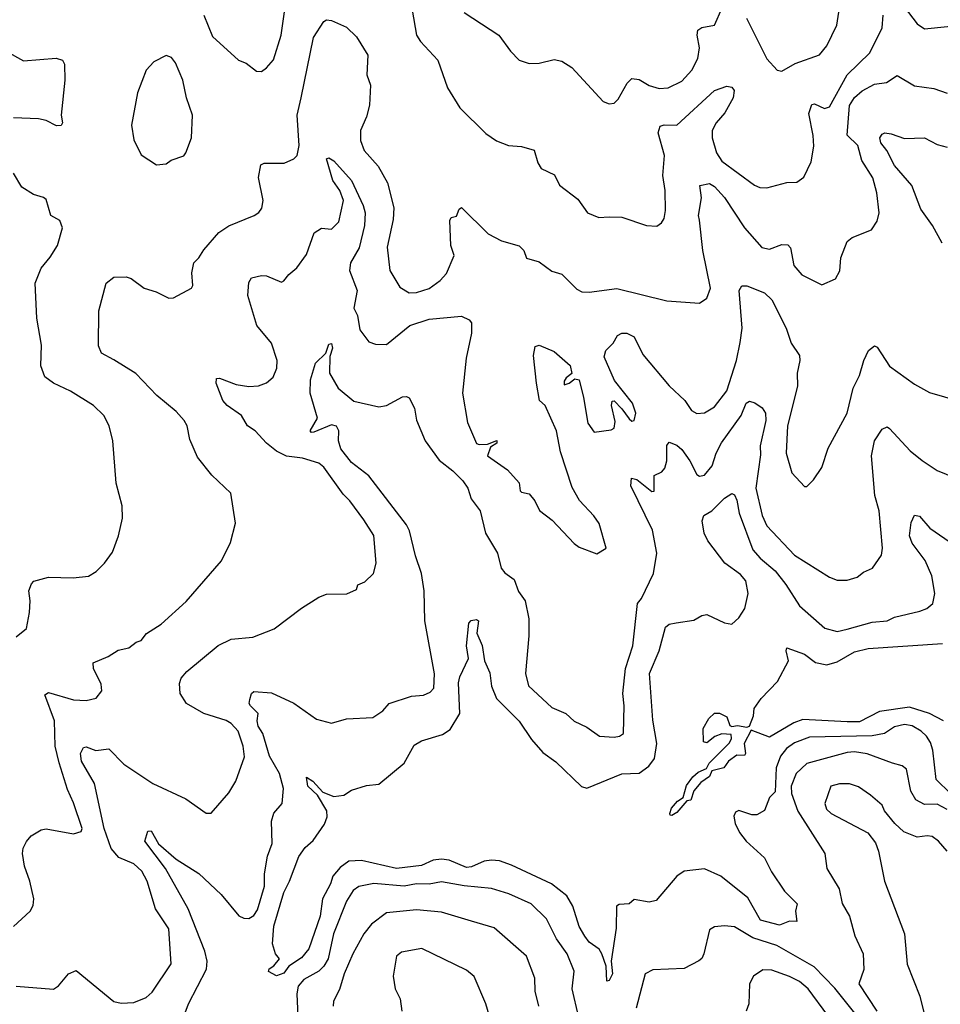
# Model space of a CAD drawing. Extents: x 1246169 to 1426871, y 660025 to 763458.
# Tile 22 of 256: x 1270530 to 1274208, y 677013 to 680947. Entities that reach past the tile are written whole.
import ezdxf

# ---------------------------------------------------------------- set-up
doc = ezdxf.new("R2010")
doc.units = 0

msp = doc.modelspace()

# ---------------------------------------------------------------- linework, layer by layer
at = {"layer": '0CON20XD'}
for points in [[(1271265.8, 680965), (1271300.3, 680880.3), (1271403.3, 680785), (1271435, 680773.3), (1271475, 680741.2), (1271495, 680740), (1271516.2, 680755), (1271543, 680787), (1271574.5, 680885), (1271598.5, 681055)], [(1274025, 681050.6), (1274115, 680930), (1274145, 680910.8), (1274315, 680928)], [(1272098, 680985), (1272115.3, 680885), (1272130.5, 680860.5), (1272200.5, 680785), (1272238.1, 680675), (1272288.6, 680595), (1272392.4, 680492.4), (1272435, 680462.5), (1272482.5, 680445), (1272535, 680440.9), (1272585, 680425.8), (1272599.4, 680375), (1272612.7, 680352.7), (1272666.7, 680326.7), (1272686.3, 680286.3), (1272759.7, 680229.7), (1272797.5, 680175), (1272843, 680157), (1272885, 680159.2), (1272935, 680157.5), (1273034.3, 680124.3), (1273075, 680122.5)], [(1272885, 680610.8), (1272905, 680614.2), (1272921.1, 680628.9), (1272956, 680694), (1272975, 680711.5), (1273005, 680708.4), (1273045, 680684.5), (1273085, 680671.8), (1273120, 680675), (1273175, 680701.1), (1273215.5, 680745), (1273238.5, 680791.5), (1273246.2, 680835), (1273236.4, 680885), (1273238.6, 680905), (1273254.5, 680915.5), (1273305, 680925.6), (1273336, 680994)], [(1270857.1, 678265), (1270855, 678292.5), (1270824.3, 678355), (1270822.5, 678377.5), (1270883.3, 678403.3), (1270922.3, 678427.7), (1270965, 678438), (1270995, 678460), (1271015, 678466), (1271036, 678495), (1271095, 678531.4), (1271195, 678622), (1271335.8, 678785), (1271372.3, 678857.7), (1271392, 678935), (1271373.3, 679055), (1271297.3, 679127.3), (1271239.5, 679199.5), (1271209.1, 679269.1), (1271198.6, 679325), (1271186.9, 679345), (1271155, 679381.1), (1271077.8, 679445), (1270994, 679534), (1270905, 679587.5), (1270856, 679615), (1270844.5, 679644.5), (1270846, 679784), (1270875.6, 679895), (1270905, 679918.6), (1270955, 679920), (1270975, 679912.9), (1271026.7, 679875), (1271075, 679860), (1271125.9, 679834.1), (1271143.9, 679836.1), (1271215.9, 679874.1), (1271221.2, 679885), (1271216.9, 679935), (1271225, 679976.2), (1271245.8, 679995), (1271265, 680027.5), (1271325, 680097.1), (1271365, 680123.5), (1271466.7, 680165), (1271485, 680176.2), (1271496.4, 680193.6), (1271501.9, 680225), (1271483, 680317), (1271492.7, 680367.3), (1271506.1, 680373.9), (1271585.7, 680374.3), (1271625, 680391.2), (1271638, 680405), (1271645.7, 680445), (1271638.5, 680565), (1271654.6, 680634.6), (1271703.7, 680876.3), (1271745, 680940), (1271755, 680946.7), (1271775, 680944), (1271835, 680917.5), (1271875, 680878.8), (1271920.8, 680805), (1271916.4, 680726.4), (1271930.6, 680685), (1271926.7, 680605), (1271915, 680558.8), (1271891.5, 680505), (1271891.2, 680465), (1271906.2, 680425), (1271961.4, 680361.4), (1271998.4, 680295), (1272024.7, 680195), (1272021.5, 680148.5), (1271997.6, 680037.6), (1272008.5, 679945), (1272048.9, 679878.9), (1272085, 679855.6), (1272115, 679857.5), (1272165, 679872.7), (1272209.2, 679905), (1272235, 679933.3), (1272265.4, 680005), (1272252.5, 680045), (1272247.5, 680145), (1272253.8, 680156.2), (1272275, 680162.5), (1272285, 680190), (1272295, 680196.7), (1272401.9, 680091.9), (1272455, 680063.3), (1272525, 680043.3), (1272543.3, 680025), (1272555, 679993.8), (1272605, 679980), (1272655, 679942), (1272695, 679930.6), (1272755, 679870.6), (1272775, 679860), (1272805, 679858), (1272915, 679872.7), (1273115, 679824.4), (1273245, 679814.3), (1273275, 679834), (1273289.5, 679875), (1273259.3, 680025), (1273245, 680146.2), (1273242.2, 680165), (1273253.3, 680235), (1273247.5, 680285), (1273285, 680292.5), (1273305, 680280.5), (1273345, 680236.1), (1273425.7, 680115), (1273495, 680037.1), (1273525, 680030), (1273575, 680048.8), (1273597.9, 680047.9), (1273609.4, 680035), (1273622.5, 679965), (1273655, 679927.5), (1273735, 679888), (1273788.8, 679911.2), (1273806.8, 679943.2), (1273810.8, 679995), (1273835, 680061.2), (1273855, 680077.1), (1273932.7, 680107.3), (1273955, 680142.5), (1273964.1, 680175.9), (1273954.4, 680255), (1273937.8, 680315), (1273893.8, 680385), (1273878.7, 680445), (1273836, 680486), (1273845.1, 680604.9), (1273865, 680636.3), (1273895, 680662.2), (1273945, 680689.2), (1273993.3, 680696.7), (1274035, 680724.4), (1274105, 680683.1), (1274181.7, 680671.7), (1274235, 680653.5)], [(1272305.7, 680975.7), (1272444, 680885), (1272490.7, 680820.7), (1272525.6, 680785.6), (1272565, 680771.4), (1272605, 680772.9), (1272665, 680787.8), (1272695, 680780.9), (1272735, 680755.6), (1272860.7, 680620.7), (1272885, 680610.8)], [(1273075, 680122.5), (1273094.2, 680135.8), (1273105, 680153.3), (1273110, 680185), (1273108.5, 680265), (1273098.5, 680325), (1273105.4, 680404.6), (1273080.6, 680495), (1273088.7, 680521.3), (1273105, 680527.1), (1273155, 680525.4), (1273305, 680664.6), (1273355, 680681.4), (1273375, 680677.5), (1273384.4, 680664.4), (1273380.4, 680635), (1273347, 680575), (1273311.9, 680535), (1273296.4, 680505), (1273295.8, 680475), (1273313.8, 680415), (1273335, 680381.5), (1273465, 680285.7), (1273487, 680277), (1273515, 680275.7), (1273595, 680297.1), (1273635, 680298), (1273662.7, 680317.3), (1273691.3, 680378.7), (1273702.1, 680442.1), (1273700, 680485), (1273682.6, 680572.6), (1273695, 680608.5), (1273705, 680610.4), (1273745, 680591.8), (1273765, 680598.5), (1273835, 680726.9), (1273925.5, 680815), (1273975.9, 680915), (1273979.1, 680965)], [(1273433, 680953), (1273515, 680791.2), (1273555.8, 680745.8), (1273575, 680741.2), (1273628.3, 680771.7), (1273725, 680807.1), (1273755, 680842), (1273794.5, 680925), (1273802.6, 680977.4)], [(1270475, 680820.9), (1270545, 680783.1), (1270675, 680792.7), (1270700, 680785), (1270708.8, 680768.8), (1270709.6, 680705), (1270695.6, 680565), (1270700, 680535), (1270695, 680523.8), (1270676.4, 680523.6), (1270635, 680544.3), (1270605, 680550.5), (1270505, 680555.3)], [(1271076.7, 680366.7), (1271115, 680371.2), (1271135, 680386.2), (1271185, 680403.3), (1271193.3, 680415), (1271216, 680475), (1271220, 680565), (1271195.7, 680635), (1271181.4, 680705), (1271152, 680775), (1271135.8, 680795.8), (1271115, 680803.8), (1271065, 680778.8), (1271034.6, 680745.4), (1271000, 680655), (1270976.7, 680525), (1270985, 680467.5), (1271015, 680407.5), (1271076.7, 680366.7)], [(1274215, 680054.4), (1274177, 680125), (1274129.4, 680189.4), (1274094.3, 680285), (1274025, 680364.1), (1273993.9, 680423.9), (1273970.5, 680455), (1273965.7, 680475), (1273975, 680490), (1273985.6, 680494.4), (1274011.2, 680491.2), (1274065, 680472.2), (1274145, 680475.6), (1274195, 680448.9), (1274235, 680437.5)], [(1270776.3, 677985), (1270772.1, 678015), (1270785, 678039.1), (1270795, 678041.4), (1270833.3, 678026.7), (1270885, 678034.2), (1270945, 677971.9), (1271060.8, 677895), (1271193.7, 677833.7), (1271275, 677776.2), (1271295, 677776.7), (1271365, 677858), (1271392.5, 677905), (1271427.6, 678002.4), (1271422.8, 678045), (1271401.8, 678105), (1271375, 678134.7), (1271355, 678146.5), (1271265, 678175.3), (1271196.2, 678215), (1271171.3, 678255), (1271168.5, 678295), (1271175, 678315.8), (1271196.7, 678343.3), (1271323, 678447), (1271375, 678471.8), (1271460.7, 678479.3), (1271546.4, 678513.6), (1271655, 678596), (1271725, 678640), (1271755, 678651.2), (1271836.4, 678653.6), (1271875, 678670), (1271880.7, 678689.3), (1271908.3, 678701.7), (1271943.3, 678735), (1271953.8, 678775), (1271945, 678886.2), (1271905, 678949.2), (1271848.6, 679025), (1271821.3, 679051.3), (1271745, 679158.9), (1271724.6, 679174.6), (1271660, 679195), (1271595, 679203.4), (1271555, 679223.5), (1271516.2, 679255), (1271470, 679305), (1271440, 679325), (1271415.3, 679365.3), (1271358.6, 679405), (1271340.6, 679425), (1271314.2, 679495), (1271316.2, 679513.8), (1271327.5, 679515), (1271395, 679489.6), (1271445, 679482.1), (1271483.6, 679483.6), (1271515, 679495.5), (1271541.8, 679518.2), (1271557.5, 679555), (1271558.1, 679585), (1271535.9, 679655), (1271477.5, 679725), (1271441.5, 679845), (1271445, 679897.5), (1271455, 679916), (1271495, 679925.6), (1271515, 679924.3), (1271575, 679898), (1271585, 679903.3), (1271605, 679929.2), (1271636.9, 679955), (1271675, 680008.6), (1271706, 680095), (1271735, 680114.4), (1271775, 680110.6), (1271805, 680138.8), (1271823.2, 680225), (1271809.2, 680265), (1271780.1, 680305), (1271755, 680391.2), (1271765, 680394.6), (1271785, 680383.8), (1271854.7, 680305), (1271901.6, 680205), (1271909.7, 680175), (1271907.6, 680125), (1271885.4, 680035.4), (1271851.2, 679975), (1271846.8, 679945), (1271877.5, 679865), (1271864.7, 679795), (1271878.7, 679765), (1271888.3, 679708.3), (1271925, 679660), (1271951.1, 679651.1), (1271995, 679649.5), (1272087.8, 679725), (1272165, 679750.9), (1272295, 679761.9), (1272325, 679748.1), (1272335, 679736), (1272334.5, 679695), (1272312.7, 679595), (1272298.2, 679455), (1272318.3, 679338.3), (1272355, 679254.2), (1272365, 679249.2), (1272398.3, 679251.7), (1272435.6, 679265.6), (1272435.4, 679254.6), (1272410.5, 679239.5), (1272398.8, 679205), (1272478.5, 679148.5), (1272525, 679096.2), (1272528.8, 679065), (1272535, 679058.8), (1272565, 679053.3), (1272587.5, 679025), (1272606.1, 678986.1), (1272657.1, 678947.1), (1272745, 678853.8), (1272765, 678840), (1272835, 678813.3), (1272873.3, 678835), (1272845, 678934), (1272824, 678965), (1272766.6, 679026.6), (1272737.4, 679077.4), (1272690.7, 679220.7), (1272674.5, 679305), (1272629.2, 679405), (1272606, 679425), (1272593.8, 679495), (1272582, 679605), (1272589.3, 679640.7), (1272605, 679646.2), (1272665, 679622), (1272728.8, 679565), (1272736, 679534), (1272713.5, 679516.5), (1272705, 679502.5), (1272705, 679487.5), (1272725, 679494.4), (1272747.7, 679512.3), (1272765, 679508.8), (1272782, 679438), (1272799.5, 679335), (1272825, 679298.9), (1272892.3, 679307.7), (1272904.6, 679315.4), (1272908.1, 679341.9), (1272894.6, 679405.4), (1272897, 679423), (1272905, 679423.8), (1272935, 679392.5), (1272965, 679351.8), (1272975, 679343.5), (1272985, 679345.8), (1272990.7, 679375), (1272977.6, 679415), (1272905.6, 679505), (1272865, 679600), (1272871.4, 679625), (1272900.8, 679655), (1272918, 679685), (1272935, 679694.3), (1272955, 679694.4), (1272985, 679680), (1273018.9, 679608.9), (1273125, 679484.5), (1273187.1, 679425), (1273213.1, 679385), (1273235, 679373.3), (1273265, 679376.9), (1273305, 679400.6), (1273355, 679464.4), (1273393.2, 679585), (1273407.7, 679657.7), (1273416.5, 679715), (1273403.6, 679865), (1273415, 679884), (1273434.2, 679884.2), (1273505, 679855.6), (1273535, 679827.8), (1273592.4, 679715), (1273611.3, 679655), (1273644.6, 679605), (1273646.9, 679585), (1273636.2, 679535), (1273637.4, 679482.6), (1273597.7, 679325), (1273591.8, 679215), (1273615, 679136.7), (1273665, 679082.5), (1273675, 679082.5), (1273701.7, 679108.3), (1273735, 679157.5), (1273759.2, 679235), (1273836.2, 679375), (1273860, 679475), (1273885.5, 679525), (1273902.7, 679585), (1273920.6, 679625), (1273945, 679644), (1273955, 679638.8), (1274005, 679562.2), (1274105, 679491.4), (1274165, 679457.5), (1274285, 679422.5)], [(1270515, 678481.4), (1270556.7, 678515), (1270568.3, 678578.3), (1270571.2, 678625), (1270566.2, 678665), (1270576.4, 678693.6), (1270586.4, 678703.6), (1270645, 678720), (1270742.7, 678717.3), (1270804.2, 678724.2), (1270835, 678742), (1270868, 678775), (1270900.3, 678819.7), (1270924.2, 678885), (1270940, 678955), (1270939.4, 679005), (1270915.5, 679095.5), (1270902, 679265), (1270887.5, 679325), (1270865.4, 679365.4), (1270824, 679405), (1270732.2, 679462.2), (1270664, 679495), (1270630.2, 679520.2), (1270614.5, 679564.5), (1270616.8, 679646.8), (1270597.5, 679755), (1270591.4, 679895), (1270615, 679953.8), (1270651.7, 679998.3), (1270680, 680045), (1270700.8, 680115), (1270690, 680145), (1270653.3, 680165), (1270635, 680228.8), (1270625, 680237.1), (1270585, 680248.6), (1270537.6, 680277.6), (1270505, 680333.8)], [(1271167.1, 676915), (1271203.4, 677015), (1271276.2, 677153.8), (1271279.1, 677185), (1271269.2, 677225), (1271202.9, 677395), (1271111.8, 677555), (1271030, 677665), (1271041.4, 677705), (1271055, 677706.2), (1271084.6, 677654.6), (1271155, 677593.6), (1271245, 677535.5), (1271335, 677452.2), (1271405, 677366.9), (1271425, 677357.1), (1271445, 677356.4), (1271465, 677367.9), (1271479.9, 677390.1), (1271507.2, 677485), (1271507.8, 677535), (1271520, 677605), (1271538.2, 677655), (1271535.8, 677745), (1271545, 677776.7), (1271578.8, 677815), (1271583.8, 677875), (1271568.1, 677935), (1271527.6, 678005), (1271501.4, 678095), (1271482.2, 678125), (1271478.1, 678145), (1271482.5, 678175), (1271451.2, 678205), (1271445.7, 678215), (1271448.5, 678231.5), (1271455.3, 678254.7), (1271465, 678263.1), (1271535, 678257.3), (1271625, 678215.6), (1271715, 678152), (1271775, 678136), (1271835, 678154.2), (1271940.5, 678159.5), (1271980, 678185), (1272005.7, 678214.3), (1272095, 678244.4), (1272142.4, 678247.6), (1272169.7, 678260.3), (1272183.6, 678276.4), (1272186.6, 678333.4), (1272148.4, 678545), (1272146.1, 678665), (1272135, 678733.8), (1272110.5, 678805), (1272087.5, 678905), (1272075, 678928.6), (1271925, 679124.5), (1271855, 679178), (1271813, 679233), (1271803.5, 679265), (1271804.7, 679304.7), (1271795, 679323.1), (1271775, 679328.5), (1271705, 679298.8), (1271695, 679298), (1271690, 679305), (1271719.4, 679355), (1271689.5, 679455), (1271691.4, 679508.6), (1271711.2, 679575), (1271752.5, 679615), (1271765, 679650), (1271775, 679653.3), (1271778.9, 679635), (1271768, 679602), (1271767.3, 679535), (1271802.2, 679475), (1271865, 679423.3), (1271965, 679400), (1271995, 679405.8), (1272059.5, 679440.5), (1272075, 679442), (1272085, 679436.2), (1272107.5, 679395), (1272115, 679347.5), (1272149.4, 679265), (1272205, 679186.5), (1272260.4, 679145), (1272300.6, 679105), (1272319.4, 679075), (1272332.7, 679032.7), (1272368.9, 678985), (1272390.6, 678895), (1272438.8, 678815), (1272452.7, 678755), (1272467.3, 678737.3), (1272505, 678710.8), (1272522.4, 678662.4), (1272549.4, 678625), (1272563.2, 678553.2), (1272563.5, 678485), (1272550.9, 678335), (1272562.9, 678285), (1272655, 678199.4), (1272711.4, 678175), (1272745, 678144.4), (1272795, 678120.6), (1272846.7, 678085), (1272905, 678080), (1272926.2, 678083.8), (1272941.4, 678095), (1272944.6, 678205), (1272939.7, 678255), (1272949.7, 678355), (1272978.7, 678445), (1272997.3, 678615), (1273014.5, 678635), (1273062.2, 678735), (1273074.6, 678815), (1273057.4, 678907.4), (1272971.2, 679085), (1272973.3, 679115), (1272995, 679110), (1273055, 679061.4), (1273065, 679063.8), (1273064.7, 679125.3), (1273095, 679140.9), (1273106.7, 679155), (1273114.7, 679185), (1273114.7, 679245.3), (1273125, 679259.2), (1273155, 679246.9), (1273175, 679229.6), (1273206.7, 679185), (1273235, 679130), (1273245, 679123.3), (1273265, 679127.5), (1273296.6, 679165), (1273311.6, 679215), (1273333.2, 679256.8), (1273411.8, 679365), (1273432.5, 679415), (1273445, 679423.1), (1273466.7, 679416.7), (1273496.6, 679396.6), (1273509.5, 679375), (1273510, 679345), (1273488, 679245), (1273488.9, 679208.9), (1273470.5, 679075), (1273495.9, 678965.9), (1273515, 678924.4), (1273625, 678807.9), (1273765, 678719.4), (1273795, 678708.1), (1273835, 678707.1), (1273875, 678719.4), (1273900.7, 678739.3), (1273936.2, 678755), (1273972.3, 678807.7), (1273976.7, 678835), (1273963.1, 678985), (1273945.8, 679045.8), (1273933.1, 679205), (1273945.4, 679264.6), (1273975, 679311.2), (1273995, 679320), (1274005, 679314.2), (1274086.9, 679225), (1274135, 679185.6), (1274195, 679146.5), (1274267, 679117)], [(1273152.5, 678537.5), (1273222.3, 678547.7), (1273255, 678566.2), (1273275, 678570), (1273345, 678537.1), (1273375, 678531.9), (1273402.6, 678557.4), (1273426.2, 678595), (1273440.2, 678655), (1273430.3, 678705), (1273409.8, 678729.8), (1273346.9, 678775), (1273278.8, 678865), (1273264.7, 678895), (1273255.8, 678944.2), (1273263.3, 678966.7), (1273295, 678984.2), (1273345, 679035.7), (1273375, 679054.2), (1273385, 679049.2), (1273395, 679027.5), (1273404, 678975), (1273458.8, 678828.8), (1273488.4, 678795), (1273548.1, 678745), (1273590.8, 678690.8), (1273645.2, 678605.2), (1273745.8, 678515.8), (1273795, 678502.9), (1273835, 678512.1), (1273935, 678540.4), (1273995, 678545.6), (1274025, 678559.5), (1274126.5, 678583.5), (1274154.2, 678595), (1274178.1, 678615), (1274185.3, 678655), (1274174.1, 678725), (1274146.6, 678786.6), (1274095.4, 678855), (1274084.1, 678885), (1274091.3, 678938.7), (1274105, 678966.9), (1274125, 678962.9), (1274165.6, 678915), (1274265, 678847.3)], [(1274248.6, 677855), (1274191.5, 677911.5), (1274178.4, 678028.4), (1274168.6, 678058.6), (1274152.7, 678085), (1274131.2, 678105), (1274095, 678125.8), (1274065, 678131.2), (1274025, 678121.2), (1273984.4, 678095.6), (1273934.9, 678085.1), (1273685, 678080.9), (1273625, 678057.4), (1273593.2, 678035), (1273569.8, 678005), (1273552.3, 677957.7), (1273547.4, 677862.6), (1273525, 677839.2), (1273505, 677788), (1273475, 677770), (1273455, 677770), (1273402.6, 677787.4), (1273389.8, 677780.2), (1273382.7, 677765), (1273387.8, 677735), (1273405, 677699.2), (1273431.9, 677665), (1273505, 677598.6), (1273532.9, 677542.9), (1273584.7, 677464.7), (1273635.8, 677415), (1273628.8, 677385), (1273635, 677344), (1273605, 677344.6), (1273565, 677328.9), (1273489.7, 677349.7), (1273438.3, 677438.3), (1273331.1, 677525), (1273265, 677554.4), (1273185, 677545.5), (1273155.4, 677524.6), (1273072.7, 677427.3), (1273045, 677420.8), (1272985, 677432), (1272965, 677414), (1272925, 677411.8), (1272913.5, 677405), (1272913.3, 677316.7), (1272892.1, 677185), (1272898, 677135), (1272885, 677108.6), (1272875, 677106), (1272872.3, 677165), (1272855.4, 677215), (1272845, 677233.1), (1272805, 677261.4), (1272786.9, 677285), (1272765, 677323.3), (1272739.1, 677405), (1272715.9, 677445.9), (1272654.5, 677495), (1272495, 677568.6), (1272445.9, 677585.9), (1272415, 677588.4), (1272385, 677585.5), (1272335, 677561.9), (1272315, 677559.9), (1272245, 677589.5), (1272215, 677593.4), (1272181.6, 677588.4), (1272135, 677567.8), (1272035, 677555.2), (1271895, 677588.1), (1271845, 677584.6), (1271810.3, 677559.7), (1271780, 677525), (1271771.1, 677495), (1271740, 677435), (1271729.8, 677365), (1271685, 677234.5), (1271655, 677199.1), (1271605.2, 677164.8), (1271585, 677137.7), (1271555, 677126.9), (1271523.6, 677143.6), (1271526, 677155), (1271545, 677166.9), (1271568, 677195), (1271551.2, 677215), (1271540, 677255), (1271544.5, 677325), (1271585, 677460), (1271607.1, 677505), (1271645, 677603.8), (1271670.5, 677639.5), (1271702.3, 677667.8), (1271747.2, 677732.8), (1271757.5, 677762.5), (1271756.6, 677786.6), (1271718.7, 677848.7), (1271680.5, 677885), (1271675, 677920), (1271701.1, 677905), (1271740.2, 677860.2), (1271785, 677843.2), (1271825, 677848.8), (1271855, 677868.2), (1271915, 677887.8), (1271965, 677893.1), (1272065, 677976.2), (1272105, 678047.8), (1272135, 678065.5), (1272218.5, 678091.5), (1272249.1, 678110.9), (1272288.5, 678175), (1272283.1, 678296.9), (1272288.5, 678321.5), (1272322.9, 678395), (1272314.4, 678445), (1272323.9, 678536.1), (1272333.6, 678546.4), (1272355, 678550), (1272362.5, 678545), (1272355.8, 678495.8), (1272377, 678447), (1272386.5, 678385), (1272407.3, 678337.3), (1272414.1, 678284.1), (1272435.2, 678235.2), (1272524.8, 678144.8), (1272575, 678070.6), (1272619.6, 678019.6), (1272672.1, 677982.1), (1272773.6, 677883.6), (1272795, 677877.1), (1272935, 677934.2), (1273005, 677936.1), (1273042.9, 677965), (1273065.2, 677994.8), (1273074.8, 678055), (1273058.6, 678148.6), (1273045.3, 678335), (1273083.9, 678425), (1273110.3, 678519.7), (1273125, 678532), (1273152.5, 678537.5)], [(1274220, 678145), (1274164.6, 678174.6), (1274085, 678200.5), (1273965, 678183.5), (1273885, 678141.6), (1273835, 678141.7), (1273659, 678151), (1273622.7, 678137.3), (1273525, 678080.8), (1273452.2, 678107.8), (1273423.6, 678055), (1273430, 678015), (1273425, 678007.5), (1273395, 678008.8), (1273361.2, 677985), (1273342.2, 677957.8), (1273294.4, 677945.6), (1273286.2, 677923.8), (1273250.7, 677899.2), (1273223.4, 677866.6), (1273211.2, 677828.8), (1273194.4, 677825.6), (1273155, 677778.9), (1273135, 677767.5), (1273128.3, 677768.3), (1273127.5, 677775), (1273133.4, 677796.6), (1273158.2, 677825), (1273180.7, 677839.3), (1273193, 677887), (1273218.5, 677921.5), (1273240, 677940), (1273273.8, 677955), (1273283.6, 677976.4), (1273365, 678058), (1273373.8, 678075), (1273371.7, 678091.7), (1273335, 678093.3), (1273306.7, 678083.3), (1273275, 678057.5), (1273261.7, 678061.7), (1273260, 678115), (1273283.3, 678155), (1273305, 678176.2), (1273325, 678175.7), (1273355, 678161.2), (1273366.7, 678126.7), (1273375, 678122.5), (1273397.4, 678127.4), (1273435, 678120), (1273445, 678123.8), (1273461.1, 678165), (1273464, 678195), (1273491.9, 678235), (1273556.9, 678303.1), (1273600.8, 678385), (1273591.5, 678425), (1273595, 678438), (1273665, 678411.9), (1273709.3, 678379.3), (1273755, 678369.6), (1273795, 678381.2), (1273865, 678421.7), (1273920, 678435), (1274215.9, 678454.1)], [(1270505, 677323.3), (1270571.2, 677385), (1270582.7, 677407.3), (1270585.8, 677435), (1270570, 677505), (1270548.5, 677565), (1270541.1, 677615), (1270543.6, 677636.4), (1270556.8, 677663.2), (1270575, 677686), (1270615, 677710.8), (1270635.9, 677714.1), (1270745, 677694.2), (1270775, 677703.8), (1270779.2, 677715), (1270745, 677818), (1270720.7, 677870.8), (1270687.8, 677977.8), (1270671.2, 678045), (1270668, 678145), (1270630.3, 678249.7), (1270645, 678259.4), (1270745, 678229.6), (1270795, 678226.5), (1270835, 678235.8), (1270857.1, 678265)], [(1274235, 677791), (1274195, 677812.5), (1274145, 677811.8), (1274110.5, 677830.5), (1274090.6, 677865), (1274072.1, 677952.1), (1274055.3, 677965.3), (1274016.8, 677976.8), (1273915, 678014.3), (1273865, 678021.7), (1273835, 678019.5), (1273674.5, 677975), (1273632.4, 677935), (1273611.4, 677885), (1273612.6, 677855), (1273637.9, 677785), (1273746.5, 677615), (1273754.4, 677555), (1273804, 677474), (1273815, 677416.2), (1273844.4, 677365), (1273866, 677286), (1273900, 677215), (1273902.4, 677152.4), (1273882.4, 677095), (1273954.3, 676985)], [(1270516, 677086), (1270665, 677073.5), (1270685, 677087.5), (1270724.2, 677135), (1270755, 677147.8), (1270905, 677024), (1270935, 677018), (1270985, 677020), (1271035, 677040.8), (1271058.7, 677061.3), (1271134.5, 677175), (1271125.2, 677315.2), (1271072.1, 677395), (1271038.4, 677505), (1271017.2, 677545), (1270985, 677574.1), (1270925, 677600.2), (1270894.8, 677635), (1270866.9, 677715), (1270828.8, 677895), (1270776.3, 677985)], [(1274235.5, 677625), (1274200.7, 677665), (1274175, 677682.9), (1274155, 677686.8), (1274115, 677680.8), (1274062.5, 677702.5), (1274025.4, 677735.4), (1273985, 677786.7), (1273975, 677808.8), (1273929.3, 677849.3), (1273881.3, 677881.3), (1273845, 677893.5), (1273805, 677894.5), (1273770, 677885), (1273746.8, 677815), (1273753.3, 677793.3), (1273771.9, 677775), (1273918.7, 677698.7), (1273948.7, 677658.7), (1273961.1, 677625), (1273984.5, 677505), (1274064.6, 677295), (1274075, 677173.8), (1274125.8, 677045), (1274142.6, 676975)], [(1272762.5, 676965), (1272737.3, 677075), (1272744.7, 677145), (1272716.5, 677215), (1272674.2, 677274.2), (1272634.6, 677355), (1272572.9, 677415), (1272484.3, 677454.3), (1272415, 677475.3), (1272305, 677485.9), (1272215, 677501.9), (1272165, 677493.3), (1272115, 677494.8), (1272065.2, 677484.8), (1271945, 677495.3), (1271885, 677483.8), (1271861.8, 677468.3), (1271835, 677425.7), (1271782.9, 677295), (1271761.9, 677195), (1271745, 677165.3), (1271724.6, 677145), (1271665, 677112.2), (1271642.4, 677085), (1271636.5, 677055), (1271641.9, 676935)], [(1272603.9, 677005), (1272588.5, 677065), (1272588.1, 677118.1), (1272554.4, 677205), (1272425, 677318.2), (1272334, 677345), (1272215, 677380.6), (1272115, 677390), (1271995, 677378.4), (1271935, 677333.1), (1271904.6, 677295), (1271860.6, 677215), (1271825.3, 677135), (1271807.7, 677072.3), (1271783.3, 677025), (1271781.9, 677005)], [(1273892.9, 676945), (1273786.9, 677076.9), (1273703.1, 677163.1), (1273555, 677247.6), (1273459, 677279), (1273385, 677322.5), (1273345, 677326.5), (1273305, 677322.9), (1273285, 677311.2), (1273263.1, 677215), (1273255, 677196.2), (1273242.8, 677187.2), (1273184.2, 677155.8), (1273059.7, 677150.3), (1273028.2, 677135), (1272992.3, 676997.7)], [(1272421.2, 676915), (1272392.5, 677015), (1272345, 677124), (1272315, 677150), (1272136.4, 677236.4), (1272055, 677221.4), (1272034.6, 677205.4), (1272021.9, 677125), (1272029.2, 677075), (1272050, 677035), (1272056.9, 676985)], [(1273758.1, 676968.1), (1273679.7, 677075), (1273645, 677104.1), (1273605, 677124.7), (1273535, 677149.2), (1273498.7, 677151.3), (1273462, 677125), (1273445.7, 677095), (1273443.3, 677015), (1273432, 676985)]]:
    msp.add_lwpolyline(points, dxfattribs=at)

doc.saveas('drawing.dxf')
